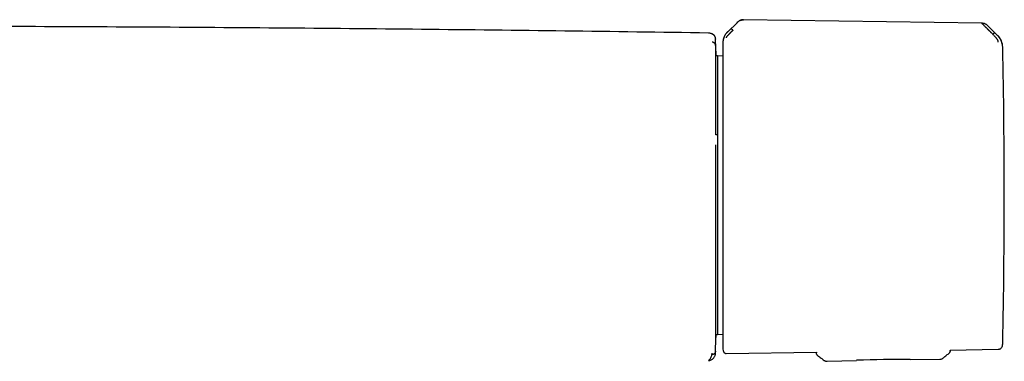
# Model space of a CAD drawing. Header units: millimetres. Extents: x 8 to 1762, y 12 to 2803.
# Tile 63 of 119: x 925 to 1067, y 1579 to 1628. Entities that reach past the tile are written whole.
import ezdxf

# ---------------------------------------------------------------- set-up
doc = ezdxf.new("R2010")
doc.units = ezdxf.units.MM

msp = doc.modelspace()

# ---------------------------------------------------------------- linework, layer by layer
at = {"color": 7, "linetype": 'Continuous', "lineweight": 30}
for p, q in [((1028.46, 1627.59), (1027.13, 1626.29)), ((1063.64, 1627.5), (1029.38, 1628.02)), ((1065.89, 1625.75), (1064.48, 1627.15)), ((1065.05, 1626.08), (1065.2, 1625.93)), ((1065.94, 1625.73), (1065.9, 1625.74)), ((1025.36, 1625.28), (1025.37, 1625.23)), ((1025.37, 1625.32), (1025.37, 1625.33)), ((1026.41, 1624.6), (1026.41, 1624.58)), ((1025.64, 1622.81), (1025.41, 1622.81)), ((1026.41, 1622.8), (1025.64, 1622.81)), ((1025.64, 1622.81), (1025.64, 1611.5)), ((1025.64, 1611.48), (1025.4, 1611.48)), ((1025.64, 1611.05), (1025.64, 1610.93)), ((1025.64, 1610.02), (1025.64, 1609.84)), ((1025.64, 1609.58), (1025.64, 1582.83)), ((1025.41, 1582.83), (1025.64, 1582.83)), ((1025.64, 1582.83), (1026.41, 1582.85)), ((1025.36, 1580.61), (1025.37, 1580.65)), ((1026.9, 1580.08), (1039.86, 1580.28)), ((1039.86, 1580.28), (1039.86, 1580.16)), ((1059.05, 1580.35), (1059.06, 1580.49)), ((1059.06, 1580.58), (1065.99, 1580.69)), ((1059.06, 1580.58), (1059.06, 1580.49)), ((1059.06, 1580.49), (1059.06, 1580.49)), ((1024.38, 1579.06), (1024.39, 1579.06)), ((1040.06, 1579.77), (1040.06, 1579.77)), ((1041.4, 1578.96), (1045.63, 1579.1)), ((1041.4, 1578.96), (1041.4, 1578.96)), ((1053.33, 1579.24), (1057.57, 1579.25)), ((1057.57, 1579.25), (1057.57, 1579.25))]:
    msp.add_line(p, q, dxfattribs=at)
at = {"color": 7, "linetype": 'Continuous', "lineweight": 30, "flags": 128}
msp.add_lwpolyline([(1066.59, 1581.19), (1066.59, 1581.23), (1066.6, 1581.28)], dxfattribs=at)
at = {"color": 7, "linetype": 'Continuous', "lineweight": 30}
for centre, radius, start, end in [((1064.15, 1624.01), 2.48, 1.217, 45.1758), ((25.62, 1602.93), 1000, 1.17982, 1.27799), ((66.85, 1602.82), 1000, 0, 1.21695), ((66.85, 1602.82), 1000, 358.78306, 0), ((25.62, 1602.93), 1000, 358.7235, 358.82018), ((1064.15, 1581.64), 2.48, 355.6084, 358.7831), ((1053.85, 1329.24), 250, 90.1171, 91.8829)]:
    msp.add_arc(centre, radius, start, end, dxfattribs=at)
for points, knots in [([(1024.36, 1626.1), (1017.49, 1626.2), (1003.73, 1626.4), (983.1, 1626.63), (962.47, 1626.82), (941.84, 1626.96), (923.13, 1627.04), (911.29, 1627.06), (906.33, 1627.06)], [0, 0, 0, 0, 0.174801, 0.349601, 0.524401, 0.6992, 0.873998, 1, 1, 1, 1]), ([(1029.38, 1628.02), (1029.33, 1628.02), (1029.23, 1628.01), (1029.1, 1627.99), (1029, 1627.95), (1028.91, 1627.91), (1028.82, 1627.87), (1028.71, 1627.8), (1028.58, 1627.71), (1028.5, 1627.64), (1028.46, 1627.59)], [0, 0, 0, 0, 0.149419, 0.275592, 0.379549, 0.462934, 0.557991, 0.677885, 0.824471, 1, 1, 1, 1]), ([(1028.46, 1627.59), (1028.53, 1627.66), (1028.66, 1627.78), (1028.85, 1627.89), (1029.01, 1627.95), (1029.13, 1627.99), (1029.26, 1628.01), (1029.34, 1628.01), (1029.38, 1628.01)], [0, 0, 0, 0, 0.265092, 0.51727, 0.63961, 0.760215, 0.879977, 1, 1, 1, 1]), ([(1064.47, 1627.15), (1064.45, 1627.18), (1064.39, 1627.24), (1064.28, 1627.31), (1064.17, 1627.38), (1064.04, 1627.43), (1063.92, 1627.47), (1063.78, 1627.49), (1063.69, 1627.5), (1063.64, 1627.5)], [0, 0, 0, 0, 0.1209383, 0.2611746, 0.4201171, 0.5512572, 0.6921375, 0.8420701, 1, 1, 1, 1]), ([(1065.05, 1626.08), (1065.05, 1626.08), (1065.05, 1626.08), (1065.04, 1626.08), (1065.03, 1626.09), (1065.01, 1626.11), (1064.98, 1626.15), (1064.94, 1626.19), (1064.89, 1626.23), (1064.85, 1626.28), (1064.79, 1626.33), (1064.74, 1626.39), (1064.67, 1626.46), (1064.6, 1626.52), (1064.53, 1626.6), (1064.46, 1626.66), (1064.4, 1626.73), (1064.34, 1626.79), (1064.29, 1626.84), (1064.24, 1626.89), (1064.15, 1626.97), (1064.04, 1627.08), (1063.92, 1627.21), (1063.82, 1627.3), (1063.75, 1627.37), (1063.7, 1627.42), (1063.67, 1627.46), (1063.65, 1627.48), (1063.64, 1627.48)], [0, 0, 0, 0, 0.0001679, 0.0013662, 0.004586, 0.0166042, 0.0361124, 0.063203, 0.0855364, 0.1113386, 0.140658, 0.1735466, 0.210058, 0.2502454, 0.2931568, 0.3337149, 0.3718636, 0.4075543, 0.4407463, 0.4714062, 0.4995083, 0.5985738, 0.6904991, 0.775233, 0.835887, 0.8934634, 0.948098, 1, 1, 1, 1]), ([(1024.72, 1626.03), (1024.67, 1626.05), (1024.55, 1626.09), (1024.43, 1626.1), (1024.36, 1626.1)], [0, 0, 0, 0, 0.447476, 1, 1, 1, 1]), ([(1025.37, 1625.33), (1025.37, 1625.35), (1025.36, 1625.39), (1025.35, 1625.45), (1025.34, 1625.5), (1025.32, 1625.54), (1025.3, 1625.58), (1025.29, 1625.61), (1025.28, 1625.63), (1025.27, 1625.64), (1025.26, 1625.65), (1025.26, 1625.66), (1025.25, 1625.67), (1025.24, 1625.68), (1025.23, 1625.69), (1025.22, 1625.71), (1025.2, 1625.73), (1025.19, 1625.75), (1025.17, 1625.77), (1025.15, 1625.78), (1025.13, 1625.8), (1025.12, 1625.81), (1025.1, 1625.82), (1025.08, 1625.84), (1025.07, 1625.85), (1025.04, 1625.86), (1025.02, 1625.88), (1025, 1625.89), (1024.97, 1625.91), (1024.94, 1625.93), (1024.91, 1625.94), (1024.88, 1625.96), (1024.84, 1625.98), (1024.8, 1625.99), (1024.76, 1626.01), (1024.73, 1626.02), (1024.72, 1626.03)], [0, 0, 0, 0, 0.028425, 0.054808, 0.079145, 0.101434, 0.121671, 0.139856, 0.152706, 0.164289, 0.175038, 0.186225, 0.197934, 0.210165, 0.233304, 0.258107, 0.284575, 0.312707, 0.342505, 0.373967, 0.396836, 0.421961, 0.449342, 0.478978, 0.510871, 0.54439, 0.580084, 0.617955, 0.658002, 0.701109, 0.746482, 0.79412, 0.844024, 0.896194, 0.950629, 1, 1, 1, 1]), ([(1027.12, 1626.3), (1027.06, 1626.24), (1026.95, 1626.12), (1026.81, 1625.93), (1026.7, 1625.75), (1026.62, 1625.58), (1026.56, 1625.44), (1026.52, 1625.31), (1026.49, 1625.21), (1026.47, 1625.12), (1026.45, 1625.03), (1026.43, 1624.91), (1026.41, 1624.76), (1026.41, 1624.66), (1026.41, 1624.6)], [0, 0, 0, 0, 0.134207, 0.256496, 0.365794, 0.461398, 0.542911, 0.61016, 0.663118, 0.703221, 0.751995, 0.817644, 0.900402, 1, 1, 1, 1]), ([(1026.51, 1625.13), (1026.51, 1625.14), (1026.51, 1625.17), (1026.53, 1625.24), (1026.55, 1625.35), (1026.6, 1625.49), (1026.66, 1625.63), (1026.72, 1625.77), (1026.8, 1625.91), (1026.94, 1626.08), (1027.07, 1626.2), (1027.13, 1626.27)], [0, 0, 0, 0, 0.12498, 0.249974, 0.375129, 0.4995, 0.626711, 0.691987, 0.75435, 0.875912, 1, 1, 1, 1]), ([(1027.87, 1626.51), (1027.87, 1626.51), (1027.87, 1626.5), (1027.86, 1626.5), (1027.85, 1626.48), (1027.82, 1626.45), (1027.78, 1626.42), (1027.75, 1626.39), (1027.71, 1626.35), (1027.67, 1626.31), (1027.63, 1626.27), (1027.58, 1626.22), (1027.52, 1626.16), (1027.45, 1626.09), (1027.38, 1626.02), (1027.31, 1625.95), (1027.26, 1625.89), (1027.19, 1625.83), (1027.12, 1625.75), (1027.06, 1625.68), (1027, 1625.62), (1026.96, 1625.56), (1026.93, 1625.51), (1026.91, 1625.47), (1026.9, 1625.43), (1026.9, 1625.42), (1026.9, 1625.41)], [0, 0, 0, 0, 0.000491, 0.00471, 0.016802, 0.036352, 0.063454, 0.085778, 0.111551, 0.140816, 0.173613, 0.20998, 0.249951, 0.306472, 0.35978, 0.409814, 0.456539, 0.499944, 0.569692, 0.634786, 0.695347, 0.751725, 0.809512, 0.868825, 0.931233, 1, 1, 1, 1]), ([(1027.6, 1626.73), (1027.61, 1626.73), (1027.62, 1626.73), (1027.66, 1626.7), (1027.69, 1626.68), (1027.73, 1626.65), (1027.77, 1626.61), (1027.82, 1626.56), (1027.86, 1626.52), (1027.87, 1626.51)], [0, 0, 0, 0, 0.265969, 0.400576, 0.531824, 0.657229, 0.775647, 0.8883, 1, 1, 1, 1]), ([(1065.2, 1625.93), (1065.22, 1625.94), (1065.25, 1625.98), (1065.3, 1626.03), (1065.34, 1626.06), (1065.39, 1626.11), (1065.44, 1626.14), (1065.46, 1626.15), (1065.46, 1626.15)], [0, 0, 0, 0, 0.111321, 0.223608, 0.341847, 0.467306, 0.733252, 1, 1, 1, 1]), ([(1065.99, 1624.8), (1065.99, 1624.8), (1065.99, 1624.82), (1065.99, 1624.85), (1065.98, 1624.88), (1065.97, 1624.91), (1065.96, 1624.96), (1065.94, 1625.01), (1065.9, 1625.09), (1065.86, 1625.16), (1065.82, 1625.23), (1065.78, 1625.28), (1065.75, 1625.33), (1065.71, 1625.38), (1065.67, 1625.42), (1065.63, 1625.47), (1065.58, 1625.53), (1065.52, 1625.59), (1065.45, 1625.67), (1065.34, 1625.79), (1065.25, 1625.88), (1065.2, 1625.93)], [0, 0, 0, 0, 0.06903, 0.134235, 0.175164, 0.213842, 0.250153, 0.316409, 0.379903, 0.440877, 0.499493, 0.531343, 0.56443, 0.598777, 0.634403, 0.671316, 0.709518, 0.749005, 0.806292, 0.890329, 1, 1, 1, 1]), ([(1066.59, 1624.3), (1066.59, 1624.31), (1066.58, 1624.34), (1066.58, 1624.4), (1066.57, 1624.47), (1066.54, 1624.59), (1066.5, 1624.74), (1066.45, 1624.9), (1066.38, 1625.06), (1066.28, 1625.24), (1066.17, 1625.43), (1066.03, 1625.58), (1065.95, 1625.67), (1065.9, 1625.71), (1065.89, 1625.72), (1065.89, 1625.73), (1065.88, 1625.73)], [0, 0, 0, 0, 0.117772, 0.228252, 0.33124, 0.427014, 0.515099, 0.595624, 0.669421, 0.735797, 0.846044, 0.926768, 0.978141, 0.992758, 0.997301, 1, 1, 1, 1]), ([(1066.1, 1625.52), (1066.09, 1625.54), (1066.05, 1625.59), (1066, 1625.66), (1065.96, 1625.7), (1065.94, 1625.73)], [0, 0, 0, 0, 0.259067, 0.604251, 1, 1, 1, 1]), ([(1025.37, 1624.31), (1025.37, 1624.36), (1025.36, 1624.45), (1025.29, 1624.58), (1025.19, 1624.68), (1025.08, 1624.75), (1024.97, 1624.79), (1024.9, 1624.8), (1024.86, 1624.8)], [0, 0, 0, 0, 0.1770908, 0.3670467, 0.5627414, 0.7151965, 0.8619853, 1, 1, 1, 1]), ([(1025.37, 1625.28), (1025.37, 1625.3), (1025.36, 1625.34), (1025.36, 1625.36), (1025.36, 1625.37), (1025.36, 1625.37)], [0, 0, 0, 0, 0.333418, 0.666738, 1, 1, 1, 1]), ([(1025.37, 1624.31), (1025.37, 1624.31), (1025.37, 1624.31), (1025.37, 1624.31), (1025.37, 1624.31), (1025.37, 1624.31), (1025.37, 1624.31), (1025.37, 1624.32), (1025.37, 1624.32), (1025.37, 1624.33), (1025.37, 1624.34), (1025.37, 1624.38), (1025.37, 1624.44), (1025.37, 1624.52), (1025.37, 1624.61), (1025.37, 1624.71), (1025.37, 1624.8), (1025.37, 1624.89), (1025.37, 1624.96), (1025.37, 1625.02), (1025.37, 1625.07), (1025.37, 1625.11), (1025.37, 1625.15), (1025.37, 1625.18), (1025.37, 1625.21), (1025.37, 1625.23), (1025.37, 1625.23)], [0, 0, 0, 0, 0.0000259, 0.0000642, 0.0001791, 0.0005652, 0.0019673, 0.0029969, 0.0039301, 0.0078552, 0.0157038, 0.0313942, 0.0627497, 0.1253732, 0.1874563, 0.2503746, 0.3315963, 0.4147905, 0.5000033, 0.5646825, 0.6315881, 0.7007353, 0.772138, 0.8458089, 0.9217594, 1, 1, 1, 1]), ([(1026.41, 1624.58), (1026.41, 1624.57), (1026.41, 1624.54), (1026.41, 1624.45), (1026.41, 1624.34), (1026.41, 1624.18), (1026.41, 1623.99), (1026.41, 1623.79), (1026.41, 1623.59), (1026.41, 1623.35), (1026.41, 1623.1), (1026.41, 1622.79), (1026.41, 1622.42), (1026.41, 1621.98), (1026.41, 1621.5), (1026.41, 1620.98), (1026.41, 1620.43), (1026.41, 1619.84), (1026.41, 1619.23), (1026.41, 1618.58), (1026.41, 1617.89), (1026.41, 1617.17), (1026.41, 1616.42), (1026.41, 1615.64), (1026.41, 1614.84), (1026.41, 1614.07), (1026.41, 1613.35), (1026.41, 1612.69), (1026.41, 1612.01), (1026.41, 1611.33), (1026.41, 1610.58), (1026.41, 1609.76), (1026.41, 1608.88), (1026.41, 1607.99), (1026.41, 1607.1), (1026.41, 1606.23), (1026.41, 1605.36), (1026.41, 1604.51), (1026.41, 1603.67), (1026.41, 1603.11), (1026.41, 1602.83)], [0, 0, 0, 0, 0.025952, 0.051905, 0.078484, 0.105246, 0.132415, 0.154017, 0.175632, 0.197665, 0.219769, 0.241891, 0.270552, 0.29922, 0.328199, 0.35726, 0.386479, 0.415276, 0.444127, 0.473038, 0.50197, 0.53138, 0.560795, 0.590076, 0.619305, 0.648378, 0.671087, 0.693811, 0.71623, 0.738581, 0.760951, 0.788826, 0.816706, 0.844065, 0.871258, 0.898052, 0.924, 0.949742, 0.974865, 1, 1, 1, 1]), ([(1025.41, 1611.48), (1025.41, 1611.52), (1025.41, 1611.85), (1025.41, 1612.43), (1025.41, 1613.23), (1025.41, 1614.01), (1025.41, 1614.76), (1025.41, 1615.48), (1025.41, 1616.17), (1025.41, 1616.84), (1025.41, 1617.49), (1025.41, 1618.11), (1025.41, 1618.71), (1025.41, 1619.28), (1025.41, 1619.81), (1025.41, 1620.31), (1025.41, 1620.77), (1025.41, 1621.2), (1025.41, 1621.59), (1025.41, 1621.95), (1025.41, 1622.28), (1025.41, 1622.57), (1025.41, 1622.82), (1025.41, 1623.04), (1025.41, 1623.22), (1025.41, 1623.35), (1025.41, 1623.45), (1025.41, 1623.51), (1025.41, 1623.52), (1025.41, 1623.52)], [0, 0, 0, 0, 0.0064672, 0.0450497, 0.0836429, 0.1223226, 0.1609849, 0.198767, 0.2365018, 0.2742601, 0.3121124, 0.3506733, 0.3892024, 0.4277766, 0.4664723, 0.5050905, 0.5427757, 0.5804385, 0.6181483, 0.6559742, 0.694481, 0.7328768, 0.7712346, 0.8096278, 0.8482914, 0.8863056, 0.9242132, 0.962087, 1, 1, 1, 1]), ([(1025.41, 1623.51), (1025.41, 1623.5), (1025.41, 1623.5), (1025.41, 1623.44), (1025.41, 1623.32), (1025.41, 1623.16), (1025.42, 1622.99), (1025.42, 1622.86), (1025.42, 1622.81)], [0, 0, 0, 0, 0.058186, 0.264682, 0.471133, 0.678003, 0.885755, 1, 1, 1, 1]), ([(1025.64, 1611.48), (1025.64, 1611.48), (1025.64, 1611.48), (1025.64, 1611.43), (1025.64, 1611.38), (1025.64, 1611.32), (1025.64, 1611.26), (1025.64, 1611.17), (1025.64, 1611.09), (1025.64, 1611.05)], [0, 0, 0, 0, 0.159091, 0.332788, 0.505833, 0.592258, 0.679759, 0.839716, 1, 1, 1, 1]), ([(1025.41, 1582.34), (1025.41, 1582.34), (1025.41, 1582.35), (1025.41, 1582.39), (1025.41, 1582.44), (1025.41, 1582.49), (1025.41, 1582.53), (1025.41, 1582.56), (1025.41, 1582.6), (1025.41, 1582.64), (1025.41, 1582.69), (1025.41, 1582.77), (1025.41, 1582.92), (1025.41, 1583.14), (1025.41, 1583.36), (1025.41, 1583.58), (1025.41, 1583.73), (1025.41, 1583.83), (1025.41, 1583.88), (1025.41, 1583.93), (1025.41, 1583.98), (1025.41, 1584.03), (1025.41, 1584.08), (1025.41, 1584.21), (1025.41, 1584.44), (1025.41, 1584.77), (1025.41, 1585.07), (1025.41, 1585.34), (1025.41, 1585.57), (1025.41, 1585.82), (1025.41, 1586.16), (1025.41, 1586.61), (1025.41, 1587.17), (1025.41, 1587.75), (1025.41, 1588.37), (1025.41, 1589.02), (1025.41, 1589.69), (1025.41, 1590.4), (1025.41, 1591.14), (1025.41, 1591.89), (1025.41, 1592.66), (1025.41, 1593.44), (1025.41, 1594.24), (1025.41, 1595.06), (1025.41, 1595.9), (1025.41, 1596.76), (1025.41, 1597.62), (1025.41, 1598.5), (1025.41, 1599.24), (1025.41, 1599.83), (1025.41, 1600.27), (1025.41, 1600.71), (1025.41, 1601.16), (1025.41, 1601.6), (1025.41, 1602.04), (1025.41, 1602.48), (1025.41, 1603.07), (1025.41, 1603.83), (1025.41, 1604.74), (1025.41, 1605.48), (1025.41, 1606.07), (1025.41, 1606.49), (1025.41, 1606.91), (1025.41, 1607.31), (1025.41, 1607.7), (1025.41, 1608.08), (1025.41, 1608.48), (1025.41, 1608.87), (1025.41, 1609.26), (1025.41, 1609.64), (1025.41, 1609.9), (1025.41, 1610.03), (1025.41, 1610.04)], [0, 0, 0, 0, 0.019046, 0.038072, 0.057103, 0.063518, 0.069937, 0.076362, 0.082793, 0.089232, 0.09568, 0.102137, 0.123896, 0.145589, 0.167253, 0.181555, 0.195872, 0.199089, 0.202308, 0.205528, 0.20875, 0.211974, 0.2152, 0.218427, 0.236804, 0.255173, 0.273558, 0.284409, 0.295278, 0.30617, 0.318647, 0.341082, 0.363638, 0.386122, 0.408508, 0.431166, 0.453879, 0.476693, 0.499654, 0.522606, 0.54501, 0.567428, 0.589899, 0.612465, 0.635427, 0.6583, 0.681123, 0.703941, 0.726905, 0.73819, 0.749435, 0.760648, 0.771831, 0.782993, 0.794137, 0.805269, 0.816395, 0.839417, 0.862413, 0.885426, 0.896296, 0.907184, 0.918096, 0.928677, 0.93796, 0.948297, 0.958612, 0.968908, 0.97919, 0.989463, 0.999729, 1, 1, 1, 1]), ([(1025.64, 1610.93), (1025.64, 1610.9), (1025.64, 1610.85), (1025.64, 1610.76), (1025.64, 1610.66), (1025.64, 1610.53), (1025.64, 1610.39), (1025.64, 1610.29), (1025.64, 1610.21), (1025.64, 1610.15), (1025.64, 1610.07), (1025.64, 1610.04), (1025.64, 1610.02)], [0, 0, 0, 0, 0.080165, 0.159797, 0.240168, 0.369846, 0.50001, 0.629684, 0.694449, 0.76002, 0.879888, 1, 1, 1, 1]), ([(1025.64, 1609.84), (1025.64, 1609.82), (1025.64, 1609.8), (1025.64, 1609.73), (1025.64, 1609.66), (1025.64, 1609.61), (1025.64, 1609.58)], [0, 0, 0, 0, 0.249129, 0.499854, 0.749128, 1, 1, 1, 1]), ([(1026.41, 1602.83), (1026.41, 1602.58), (1026.41, 1602.08), (1026.41, 1601.34), (1026.41, 1600.6), (1026.41, 1599.86), (1026.41, 1599.12), (1026.41, 1598.38), (1026.41, 1597.66), (1026.41, 1596.94), (1026.41, 1596.23), (1026.41, 1595.52), (1026.41, 1594.77), (1026.41, 1594.01), (1026.41, 1593.21), (1026.41, 1592.43), (1026.41, 1591.66), (1026.41, 1590.91), (1026.41, 1590.17), (1026.41, 1589.45), (1026.41, 1588.75), (1026.41, 1588.08), (1026.41, 1587.43), (1026.41, 1586.8), (1026.41, 1586.21), (1026.41, 1585.64), (1026.41, 1585.1), (1026.41, 1584.6), (1026.41, 1584.13), (1026.41, 1583.69), (1026.41, 1583.28), (1026.41, 1582.91), (1026.41, 1582.56), (1026.41, 1582.24), (1026.41, 1581.95), (1026.41, 1581.7), (1026.41, 1581.49), (1026.41, 1581.33), (1026.41, 1581.2), (1026.41, 1581.11), (1026.41, 1581.06), (1026.41, 1581.05), (1026.41, 1581.05)], [0, 0, 0, 0, 0.021774, 0.043506, 0.065222, 0.086948, 0.108708, 0.131125, 0.152578, 0.174046, 0.195968, 0.217967, 0.239984, 0.265505, 0.291027, 0.316765, 0.342684, 0.368624, 0.394825, 0.421025, 0.447312, 0.473647, 0.500003, 0.526344, 0.552684, 0.578971, 0.605166, 0.631382, 0.657307, 0.683231, 0.70897, 0.734486, 0.760022, 0.788024, 0.816032, 0.843511, 0.870819, 0.897719, 0.923763, 0.949593, 0.974788, 1, 1, 1, 1]), ([(1025.42, 1582.83), (1025.41, 1582.79), (1025.41, 1582.67), (1025.41, 1582.53), (1025.41, 1582.42), (1025.41, 1582.37), (1025.41, 1582.36), (1025.41, 1582.36)], [0, 0, 0, 0, 0.1858651, 0.4418007, 0.6974763, 0.9534463, 1, 1, 1, 1]), ([(1066.58, 1581.21), (1066.59, 1581.25), (1066.62, 1581.38), (1066.62, 1581.51), (1066.63, 1581.61)], [0, 0, 0, 0, 0.304758, 1, 1, 1, 1]), ([(1025.36, 1580.4), (1025.35, 1580.35), (1025.34, 1580.26), (1025.28, 1580.15), (1025.22, 1580.06), (1025.13, 1580), (1025.02, 1579.93), (1024.92, 1579.91), (1024.85, 1579.9)], [0, 0, 0, 0, 0.215224, 0.347262, 0.481864, 0.616866, 0.749545, 1, 1, 1, 1]), ([(1024.85, 1579.9), (1024.85, 1579.92), (1024.86, 1579.96), (1024.86, 1580.03), (1024.86, 1580.11), (1024.86, 1580.15)], [0, 0, 0, 0, 0.33266, 0.666097, 1, 1, 1, 1]), ([(1025.35, 1580.01), (1025.35, 1580.01), (1025.35, 1580.02), (1025.35, 1580.03), (1025.35, 1580.04), (1025.35, 1580.05), (1025.35, 1580.05), (1025.35, 1580.06), (1025.35, 1580.06), (1025.35, 1580.06), (1025.35, 1580.07), (1025.36, 1580.07), (1025.36, 1580.08), (1025.36, 1580.1), (1025.36, 1580.15), (1025.36, 1580.23), (1025.36, 1580.3), (1025.36, 1580.34), (1025.36, 1580.35), (1025.36, 1580.36), (1025.36, 1580.37), (1025.36, 1580.38), (1025.36, 1580.39), (1025.36, 1580.4), (1025.36, 1580.4), (1025.36, 1580.4), (1025.36, 1580.4)], [0, 0, 0, 0, 0.006293, 0.017779, 0.027937, 0.036766, 0.044267, 0.050456, 0.056207, 0.062027, 0.080766, 0.099825, 0.167894, 0.289449, 0.506531, 0.753241, 0.876586, 0.897142, 0.917696, 0.938324, 0.954571, 0.971599, 0.987725, 0.995339, 0.999191, 1, 1, 1, 1]), ([(1025.36, 1580.39), (1025.36, 1580.4), (1025.36, 1580.43), (1025.36, 1580.5), (1025.37, 1580.58), (1025.37, 1580.61)], [0, 0, 0, 0, 0.329155, 0.664558, 1, 1, 1, 1]), ([(1026.41, 1581.05), (1026.41, 1580.93), (1026.42, 1580.7), (1026.48, 1580.48), (1026.51, 1580.37)], [0, 0, 0, 0, 0.495411, 1, 1, 1, 1]), ([(1026.51, 1580.37), (1026.52, 1580.34), (1026.54, 1580.28), (1026.6, 1580.2), (1026.68, 1580.14), (1026.78, 1580.09), (1026.86, 1580.09), (1026.9, 1580.08)], [0, 0, 0, 0, 0.179586, 0.36864, 0.561918, 0.786735, 1, 1, 1, 1]), ([(1040.06, 1579.77), (1040.03, 1579.79), (1039.98, 1579.84), (1039.91, 1579.94), (1039.87, 1580.04), (1039.86, 1580.12), (1039.86, 1580.16)], [0, 0, 0, 0, 0.246772, 0.5, 0.753228, 1, 1, 1, 1]), ([(1059.06, 1580.49), (1059.06, 1580.45), (1059.06, 1580.38), (1059.02, 1580.27), (1058.96, 1580.17), (1058.91, 1580.12), (1058.88, 1580.1)], [0, 0, 0, 0, 0.246772, 0.5, 0.753228, 1, 1, 1, 1]), ([(1065.99, 1580.69), (1066.04, 1580.69), (1066.15, 1580.7), (1066.3, 1580.76), (1066.42, 1580.86), (1066.5, 1580.97), (1066.56, 1581.08), (1066.58, 1581.15), (1066.59, 1581.19)], [0, 0, 0, 0, 0.1792193, 0.3687854, 0.5627688, 0.7140196, 0.860623, 1, 1, 1, 1]), ([(1024.35, 1579.06), (1024.42, 1579.06), (1024.55, 1579.08), (1024.74, 1579.16), (1024.91, 1579.26), (1025.06, 1579.39), (1025.18, 1579.54), (1025.28, 1579.72), (1025.33, 1579.88), (1025.34, 1579.98), (1025.34, 1580.01)], [0, 0, 0, 0, 0.136291, 0.269959, 0.402353, 0.53427, 0.666232, 0.798778, 0.932763, 1, 1, 1, 1]), ([(1024.35, 1579.06), (1024.42, 1579.13), (1024.55, 1579.27), (1024.7, 1579.48), (1024.8, 1579.68), (1024.84, 1579.83), (1024.85, 1579.9)], [0, 0, 0, 0, 0.250017, 0.499995, 0.749976, 1, 1, 1, 1]), ([(1040.06, 1579.77), (1040.21, 1579.65), (1040.51, 1579.43), (1040.81, 1579.21), (1040.96, 1579.1)], [0, 0, 0, 0, 0.510523, 1, 1, 1, 1]), ([(1040.95, 1579.1), (1040.99, 1579.08), (1041.05, 1579.04), (1041.16, 1578.99), (1041.28, 1578.96), (1041.36, 1578.96), (1041.4, 1578.96)], [0, 0, 0, 0, 0.248127, 0.499875, 0.751697, 1, 1, 1, 1]), ([(1057.57, 1579.25), (1057.61, 1579.25), (1057.69, 1579.25), (1057.8, 1579.28), (1057.91, 1579.33), (1057.98, 1579.38), (1058.01, 1579.4)], [0, 0, 0, 0, 0.2483211, 0.5001076, 0.7518355, 1, 1, 1, 1]), ([(1058.01, 1579.4), (1058.15, 1579.51), (1058.44, 1579.74), (1058.73, 1579.98), (1058.88, 1580.1)], [0, 0, 0, 0, 0.489815, 1, 1, 1, 1])]:
    msp.add_open_spline(points, degree=3, knots=knots, dxfattribs=at)

doc.saveas('drawing.dxf')
